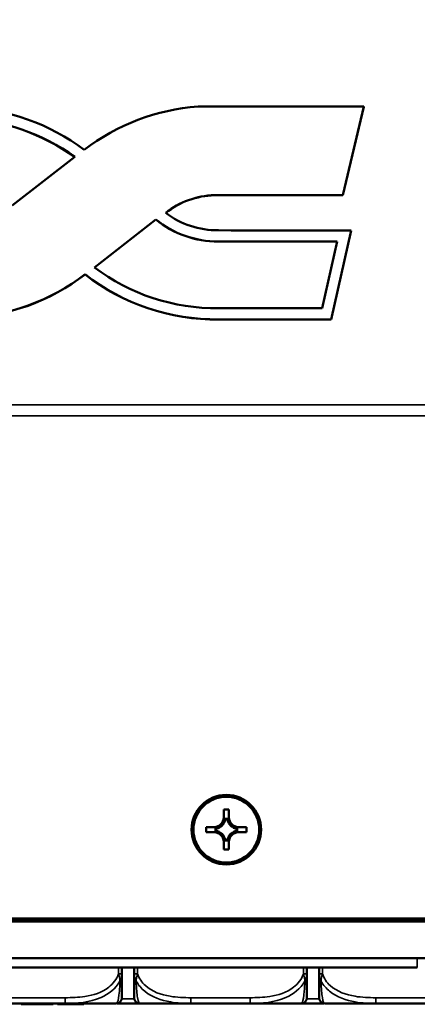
# Model space of a CAD drawing. Header units: inches. Extents: x -32 to 29.2, y -14.4 to 22.6.
# Tile 172 of 256: x -25.6 to -24.3, y 12.2 to 15.5. Entities that reach past the tile are written whole.
import ezdxf

# ---------------------------------------------------------------- set-up
doc = ezdxf.new("R2010")
doc.units = ezdxf.units.IN
doc.header["$MEASUREMENT"] = 0
for name, color, linetype, lineweight in [('Dimension (ANSI)', 7, 'Continuous', 25), ('Visible (ANSI)', 7, 'Continuous', 50), ('Visible Narrow (ANSI)', 7, 'Continuous', 35)]:
    doc.layers.add(name, color=color, linetype=linetype, lineweight=lineweight)
doc.styles.add('Note Text (ANSI)', font='tahoma.ttf')
doc.dimstyles.new('Default (ANSI)', dxfattribs={"dimtxt": 0.188, "dimasz": 0.098425, "dimexe": 0.125, "dimexo": 0.0625, "dimgap": 0.031496, "dimtad": 0, "dimtih": 1, "dimtoh": 1, "dimrnd": 1e-08, "dimzin": 4, "dimdsep": 46, "dimtxsty": 'Note Text (ANSI)', "dimcen": 0.09, "dimdle": 0.393701, "dimclrd": 256, "dimclre": 256, "dimclrt": 256, "dimadec": 0, "dimazin": 1, "dimtfac": 1.276596, "dimtofl": 0, "dimtmove": 0, "dimatfit": 3, "dimfxl": 1, "dimtolj": 1, "dimtzin": 4, "dimlwd": -1, "dimlwe": -1, "dimarcsym": 0})

# ---------------------------------------------------------------- blocks, each defined once
blk = doc.blocks.new('*D16')
at = {"layer": 'Defpoints', "color": 0, "transparency": 16777216}
for p in [(-28.5104, 18.6644), (-28.5104, 17.7103), (-29.0104, 15.3527)]:
    blk.add_point(p, dxfattribs=at)
at = {"layer": 'Dimension (ANSI)', "transparency": 16777216}
for p, q in [((-29.0104, 15.4152), (-29.0104, 18.7894)), ((-28.5104, 17.7728), (-28.5104, 18.7894)), ((-28.912, 18.6644), (-28.6088, 18.6644)), ((-28.5104, 18.6644), (-24.5024, 18.6644))]:
    blk.add_line(p, q, dxfattribs=at)
for points in [[(-28.912, 18.6808), (-28.912, 18.648), (-29.0104, 18.6644)], [(-28.6088, 18.6808), (-28.6088, 18.648), (-28.5104, 18.6644)]]:
    blk.add_solid(points, dxfattribs=at)
at = {"layer": 'Dimension (ANSI)', "transparency": 16777216, "insert": (-24.4709, 18.7874), "char_height": 0.188, "attachment_point": 1, "style": 'Note Text (ANSI)'}
blk.add_mtext('\\A1;.50 [12.7]{ BOTH SIDES}', dxfattribs=at)

msp = doc.modelspace()

# ---------------------------------------------------------------- linework, layer by layer
at = {"layer": 'Visible (ANSI)'}
for p, q in [((-25.0123, 15.2394), (-24.4454, 15.2392)), ((-24.4454, 15.2392), (-24.5163, 14.9367)), ((-24.5163, 14.9364), (-24.4454, 15.2388)), ((-24.4454, 15.2388), (-24.4454, 15.2392)), ((-25.4335, 15.0674), (-25.6486, 14.9012)), ((-24.5163, 14.9367), (-24.956, 14.9364)), ((-24.956, 14.936), (-24.956, 14.9364)), ((-24.956, 14.936), (-24.5163, 14.9364)), ((-24.5163, 14.9364), (-24.5163, 14.9367)), ((-25.3669, 14.6892), (-25.1565, 14.8534)), ((-25.1565, 14.853), (-25.3666, 14.689)), ((-25.1565, 14.853), (-25.1565, 14.8534)), ((-24.9427, 14.8159), (-24.8993, 14.8158)), ((-24.8993, 14.8158), (-24.4883, 14.8157)), ((-24.4883, 14.8157), (-24.5568, 14.511)), ((-24.5568, 14.5106), (-24.4883, 14.8153)), ((-24.4883, 14.8153), (-24.4883, 14.8157)), ((-24.9427, 14.7777), (-24.8994, 14.7776)), ((-24.8994, 14.7772), (-24.9427, 14.7773)), ((-24.8994, 14.7776), (-24.5366, 14.7776)), ((-24.5367, 14.7772), (-24.8994, 14.7772)), ((-24.5366, 14.7776), (-24.588, 14.5491)), ((-25.3987, 14.6649), (-25.3987, 14.6653)), ((-24.8958, 14.5492), (-24.9412, 14.5492)), ((-24.588, 14.5491), (-24.8958, 14.5492)), ((-24.8958, 14.5111), (-24.9413, 14.5111)), ((-24.9413, 14.5107), (-24.8958, 14.5107)), ((-24.5568, 14.511), (-24.8958, 14.5111)), ((-24.8958, 14.5107), (-24.5568, 14.5106)), ((-24.5568, 14.5106), (-24.5568, 14.511)), ((-24.9244, 12.8055), (-24.9244, 12.833)), ((-24.9244, 12.833), (-24.9064, 12.833)), ((-24.9064, 12.833), (-24.9064, 12.8055)), ((-24.9839, 12.7555), (-24.9839, 12.7735)), ((-24.9839, 12.7735), (-24.9564, 12.7735)), ((-24.9839, 12.7735), (-24.9404, 12.7731)), ((-24.9365, 12.7731), (-24.9404, 12.7731)), ((-24.9404, 12.7731), (-24.9404, 12.771)), ((-24.9223, 12.7892), (-24.9244, 12.7892)), ((-24.9103, 12.8011), (-24.9205, 12.8011)), ((-24.9117, 12.7994), (-24.9191, 12.7994)), ((-24.9064, 12.7892), (-24.9085, 12.7892)), ((-24.8904, 12.7731), (-24.8943, 12.7731)), ((-24.8904, 12.7731), (-24.8469, 12.7735)), ((-24.8904, 12.771), (-24.8904, 12.7731)), ((-24.8744, 12.7735), (-24.8469, 12.7735)), ((-24.8469, 12.7735), (-24.8469, 12.7555)), ((-24.9564, 12.7555), (-24.9839, 12.7555)), ((-24.9523, 12.7693), (-24.9523, 12.7591)), ((-24.9507, 12.7678), (-24.9507, 12.7604)), ((-24.9404, 12.7572), (-24.9404, 12.7552)), ((-24.8904, 12.7552), (-24.8904, 12.7572)), ((-24.8801, 12.7604), (-24.8801, 12.7678)), ((-24.8785, 12.7591), (-24.8785, 12.7693)), ((-24.8469, 12.7555), (-24.8744, 12.7555)), ((-24.9244, 12.7391), (-24.9223, 12.7391)), ((-24.9244, 12.696), (-24.9244, 12.7235)), ((-24.9205, 12.7273), (-24.9103, 12.7273)), ((-24.9191, 12.7288), (-24.9117, 12.7288)), ((-24.9085, 12.7391), (-24.9064, 12.7391)), ((-24.9064, 12.7235), (-24.9064, 12.696)), ((-24.9064, 12.696), (-24.9244, 12.696)), ((-28.8086, 12.4501), (8.9778, 12.4501)), ((8.6796, 12.4602), (-28.5104, 12.4602)), ((8.6796, 12.4597), (-28.5104, 12.4597)), ((-27.6585, 12.4535), (-19.6784, 12.4535)), ((8.9778, 12.3251), (-28.6504, 12.3251)), ((-27.6838, 12.2931), (-24.2621, 12.2931)), ((-25.2726, 12.2707), (-25.2726, 12.2931)), ((-25.2306, 12.2931), (-25.2306, 12.2707)), ((-24.6401, 12.2707), (-24.6401, 12.2931)), ((-24.5981, 12.2931), (-24.5981, 12.2707)), ((-25.6691, 12.1696), (-25.4668, 12.1696)), ((-25.6175, 12.1687), (-25.6003, 12.1687)), ((-25.6175, 12.1687), (-25.6175, 12.1667)), ((-25.6175, 12.1667), (-25.6003, 12.1667)), ((-25.6003, 12.1687), (-25.6003, 12.1667)), ((-25.6003, 12.1687), (-25.5691, 12.1687)), ((-25.6003, 12.1667), (-25.5691, 12.1667)), ((-25.5628, 12.1687), (-25.5628, 12.1667)), ((-25.5564, 12.1687), (-25.5239, 12.1687)), ((-25.5564, 12.1667), (-25.5239, 12.1667)), ((-25.5239, 12.1687), (-25.5239, 12.1667)), ((-25.5239, 12.1687), (-25.5078, 12.1687)), ((-25.5239, 12.1667), (-25.5078, 12.1667)), ((-25.5078, 12.1687), (-25.5078, 12.1667)), ((-25.4931, 12.1687), (-25.4062, 12.1687)), ((-25.4931, 12.1687), (-25.4931, 12.1667)), ((-25.4931, 12.1667), (-25.4062, 12.1667)), ((-25.4668, 12.1696), (-25.2923, 12.1696)), ((-25.4062, 12.1687), (-25.4062, 12.1667)), ((-25.4062, 12.1687), (-25.4035, 12.1687)), ((-25.4062, 12.1667), (-25.4035, 12.1667)), ((-25.4035, 12.1687), (-25.4035, 12.1667)), ((-25.2109, 12.1696), (-25.0365, 12.1696)), ((-25.0365, 12.1696), (-24.8342, 12.1696)), ((-24.8342, 12.1696), (-24.6598, 12.1696)), ((-24.5784, 12.1696), (-24.404, 12.1696)), ((-24.404, 12.1696), (-24.2017, 12.1696))]:
    msp.add_line(p, q, dxfattribs=at)
for centre, start, end in [((-25.2923, 12.1893), 270, 0), ((-25.2109, 12.1893), 180, 270), ((-24.6598, 12.1893), 270, 0), ((-24.5784, 12.1893), 180, 270)]:
    msp.add_arc(centre, 0.0197, start, end, dxfattribs=at)
for centre, major_axis, ratio, start_param, end_param in [((-25.8472, 14.5148), (0.7376, 0), 0.981793, 0.921506, 1.525282), ((-24.9595, 14.5383), (0.716, 0), 0.981793, 1.64461, 2.235669), ((-25.8543, 14.4967), (0.7176, 0), 0.981793, 0.944263, 1.516978), ((-25.8543, 14.4963), (-0.7176, 0), 0.981793, 4.086297, 4.65857), ((-24.9478, 14.6634), (-0.2781, 0), 0.981793, 4.741591, 5.393245), ((-24.9478, 14.6631), (0.2781, 0), 0.981793, 1.599998, 2.250524), ((-24.9456, 15.0996), (0.2889, 0), 0.981793, 4.051544, 4.722224), ((-24.9446, 15.1015), (0.3298, 0), 0.981793, 4.014391, 4.717956), ((-24.9446, 15.1011), (-0.3298, 0), 0.981793, 0.872798, 1.576363), ((-25.8394, 15.2156), (-0.713, 0), 0.981793, 1.607501, 2.237156), ((-25.8394, 15.2152), (0.713, 0), 0.981793, 4.749093, 5.378749), ((-24.9498, 15.2177), (-0.7198, 0), 0.981793, 0.897335, 1.582607), ((-24.9498, 15.2173), (0.7198, 0), 0.981793, 4.038927, 4.724199), ((-24.9494, 15.2189), (-0.6822, 0), 0.981793, 0.91226, 1.582754), ((-24.9564, 12.8055), (0.032, 0), 0.999985, 4.712389, 6.283185), ((-24.9564, 12.8051), (-0.0377, 0), 0.999985, 2.127289, 2.5851), ((-24.9564, 12.8005), (0, 0.0365), 0.983455, 4.397645, 4.728932), ((-24.9564, 12.8051), (0.0377, 0), 0.999985, 5.846112, 6.13172), ((-24.8744, 12.8051), (-0.0377, 0), 0.999985, 0.151466, 0.437073), ((-24.8744, 12.8005), (0, -0.0365), 0.983455, 4.695846, 5.027133), ((-24.8744, 12.8055), (-0.032, 0), 0.999985, 0, 1.570796), ((-24.8744, 12.8051), (-0.0377, 0), 0.999985, 0.556493, 1.014303), ((-24.9564, 12.7235), (0.032, 0), 0.999985, 0, 1.570796), ((-24.9517, 12.8052), (0.0337, -0.0134), 0.988199, 5.070915, 5.402202), ((-24.9517, 12.7232), (-0.0337, 0.0134), 0.988199, 4.772715, 5.104002), ((-24.9564, 12.8051), (-0.0377, 0), 0.999985, 1.722262, 2.007869), ((-24.9564, 12.7231), (0.0377, 0), 0.999985, 1.133723, 1.419331), ((-24.9564, 12.7231), (0.0377, 0), 0.999985, 0.556493, 1.014303), ((-24.8744, 12.7235), (-0.032, 0), 0.999985, 4.712389, 6.283185), ((-24.8744, 12.7231), (0.0377, 0), 0.999985, 2.127289, 2.5851), ((-24.8744, 12.8051), (-0.0377, 0), 0.999985, 1.133723, 1.419331), ((-24.8791, 12.8052), (0.0337, 0.0134), 0.988199, 4.022576, 4.353863), ((-24.8744, 12.7231), (0.0377, 0), 0.999985, 1.722262, 2.007869), ((-24.8791, 12.7232), (-0.0337, -0.0134), 0.988199, 4.320776, 4.652063), ((-24.9564, 12.7231), (0.0377, 0), 0.999985, 0.151466, 0.437073), ((-24.9564, 12.7279), (0, 0.0359), 0.999504, 4.695846, 5.027133), ((-24.8744, 12.7231), (-0.0377, 0), 0.999985, 5.846112, 6.13172), ((-24.8744, 12.7279), (0, -0.0359), 0.999504, 4.397645, 4.728932)]:
    msp.add_ellipse(centre, major_axis=major_axis, ratio=ratio, start_param=start_param, end_param=end_param, dxfattribs=at)
for major_axis in [(0.119, 0), (0.1125, 0)]:
    msp.add_ellipse((-24.9154, 12.7645), major_axis=major_axis, ratio=0.999985, dxfattribs=at)
for points in [[(-24.9564, 12.7735), (-24.9473, 12.7735), (-24.9365, 12.7731)], [(-24.9244, 12.7852), (-24.9244, 12.7963), (-24.9244, 12.8055)], [(-24.9064, 12.8055), (-24.9064, 12.7963), (-24.9064, 12.7852)], [(-24.8943, 12.7731), (-24.8835, 12.7735), (-24.8744, 12.7735)], [(-24.9365, 12.7551), (-24.9473, 12.7555), (-24.9564, 12.7555)], [(-24.9244, 12.7235), (-24.9244, 12.7326), (-24.9244, 12.743)], [(-24.9064, 12.743), (-24.9064, 12.7326), (-24.9064, 12.7235)], [(-24.8744, 12.7555), (-24.8835, 12.7555), (-24.8943, 12.7551)]]:
    msp.add_rational_spline(points, [1, 1.0434797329, 1], degree=2, dxfattribs=at)
for points in [[(-24.9205, 12.8011), (-24.9198, 12.8003), (-24.9191, 12.7994)], [(-24.9103, 12.8011), (-24.911, 12.8003), (-24.9117, 12.7994)], [(-24.9523, 12.7693), (-24.9515, 12.7686), (-24.9507, 12.7678)], [(-24.9523, 12.7591), (-24.9515, 12.7597), (-24.9507, 12.7604)], [(-24.8785, 12.7693), (-24.8793, 12.7686), (-24.8801, 12.7678)], [(-24.8785, 12.7591), (-24.8793, 12.7597), (-24.8801, 12.7604)], [(-24.9205, 12.7273), (-24.9198, 12.7281), (-24.9191, 12.7288)], [(-24.9103, 12.7273), (-24.911, 12.7281), (-24.9117, 12.7288)], [(-25.5691, 12.1687), (-25.5654, 12.1687), (-25.5628, 12.1687)], [(-25.5691, 12.1667), (-25.5654, 12.1667), (-25.5628, 12.1667)], [(-25.5628, 12.1687), (-25.5601, 12.1687), (-25.5564, 12.1687)], [(-25.5628, 12.1667), (-25.5601, 12.1667), (-25.5564, 12.1667)]]:
    msp.add_open_spline(points, degree=2, dxfattribs=at)
for points, knots in [([(-25.2726, 12.1893), (-25.2726, 12.1893), (-25.2726, 12.1902), (-25.2726, 12.1941), (-25.2726, 12.1993), (-25.2726, 12.2098), (-25.2726, 12.2307), (-25.2726, 12.2416), (-25.2726, 12.2553), (-25.2726, 12.2707)], [0.2569537, 0.2569537, 0.2569537, 0.2569537, 0.4371919, 0.4371919, 0.4371919, 0.6739428, 0.6739428, 0.6739428, 0.7963818, 0.7963818, 0.7963818, 0.7963818]), ([(-25.2306, 12.2707), (-25.2306, 12.2525), (-25.2306, 12.2367), (-25.2306, 12.225), (-25.2306, 12.207), (-25.2306, 12.198), (-25.2306, 12.1935), (-25.2306, 12.1901), (-25.2306, 12.1893), (-25.2306, 12.1893)], [-0.7968224, -0.7968224, -0.7968224, -0.7968224, -0.6514613, -0.6514613, -0.6514613, -0.427691, -0.427691, -0.427691, -0.2569517, -0.2569517, -0.2569517, -0.2569517]), ([(-24.6401, 12.1893), (-24.6401, 12.1893), (-24.6401, 12.1902), (-24.6401, 12.1941), (-24.6401, 12.1993), (-24.6401, 12.2098), (-24.6401, 12.2307), (-24.6401, 12.2416), (-24.6401, 12.2553), (-24.6401, 12.2707)], [0.2569537, 0.2569537, 0.2569537, 0.2569537, 0.4371919, 0.4371919, 0.4371919, 0.6739428, 0.6739428, 0.6739428, 0.7963818, 0.7963818, 0.7963818, 0.7963818]), ([(-24.5981, 12.2707), (-24.5981, 12.2525), (-24.5981, 12.2367), (-24.5981, 12.225), (-24.5981, 12.207), (-24.5981, 12.198), (-24.5981, 12.1935), (-24.5981, 12.1901), (-24.5981, 12.1893), (-24.5981, 12.1893)], [-0.7968224, -0.7968224, -0.7968224, -0.7968224, -0.6514613, -0.6514613, -0.6514613, -0.427691, -0.427691, -0.427691, -0.2569517, -0.2569517, -0.2569517, -0.2569517]), ([(-25.2888, 12.17), (-25.2887, 12.17), (-25.2886, 12.17), (-25.287, 12.17), (-25.2854, 12.17), (-25.2819, 12.17), (-25.2798, 12.17), (-25.2736, 12.1699), (-25.2695, 12.1699), (-25.2598, 12.1699), (-25.2542, 12.1699), (-25.2362, 12.1698), (-25.2238, 12.1697), (-25.2115, 12.1696)], [-0.2087151, -0.2087151, -0.2087151, -0.2087151, -0.2080204, -0.2080204, -0.196499, -0.196499, -0.1809939, -0.1809939, -0.149741, -0.149741, -0.1073162, -0.1073162, -0.0131059, -0.0131059, -0.0131059, -0.0131059]), ([(-24.6598, 12.1696), (-24.6596, 12.1696), (-24.6594, 12.1696), (-24.6431, 12.1696), (-24.6271, 12.1698), (-24.6041, 12.1699), (-24.5974, 12.1699), (-24.5883, 12.1699), (-24.5858, 12.17), (-24.5829, 12.17), (-24.5824, 12.17), (-24.5819, 12.17)], [-0.4141925, -0.4141925, -0.4141925, -0.4141925, -0.4127691, -0.4127691, -0.2896446, -0.2896446, -0.2388934, -0.2388934, -0.2201881, -0.2201881, -0.2167518, -0.2167518, -0.2167518, -0.2167518])]:
    msp.add_open_spline(points, degree=3, knots=knots, dxfattribs=at)
at = {"layer": 'Visible Narrow (ANSI)'}
for p, q in [((-24.9427, 14.7773), (-24.9427, 14.7777)), ((-24.8994, 14.7772), (-24.8994, 14.7776)), ((-24.9413, 14.5107), (-24.9413, 14.5111)), ((-24.8958, 14.5107), (-24.8958, 14.5111)), ((-28.5104, 14.2183), (8.6796, 14.2183)), ((-28.5104, 14.1807), (8.6796, 14.1807)), ((-24.2621, 12.2931), (-24.2621, 12.3251)), ((-25.2844, 12.2931), (-25.2844, 12.2707)), ((-25.2844, 12.2707), (-25.2726, 12.2707)), ((-25.2306, 12.2707), (-25.2188, 12.2707)), ((-25.2188, 12.2707), (-25.2188, 12.2931)), ((-24.6519, 12.2931), (-24.6519, 12.2707)), ((-24.6519, 12.2707), (-24.6401, 12.2707)), ((-24.5981, 12.2707), (-24.5863, 12.2707)), ((-24.5863, 12.2707), (-24.5863, 12.2931)), ((-25.4668, 12.1893), (-25.6691, 12.1893)), ((-25.5691, 12.1687), (-25.5691, 12.1667)), ((-25.5564, 12.1687), (-25.5564, 12.1667)), ((-25.4668, 12.1893), (-25.4668, 12.1696)), ((-25.2302, 12.1854), (-25.273, 12.1854)), ((-25.0365, 12.1893), (-25.0365, 12.1696)), ((-24.8342, 12.1893), (-25.0365, 12.1893)), ((-24.8342, 12.1893), (-24.8342, 12.1696)), ((-24.5977, 12.1854), (-24.6405, 12.1854)), ((-24.404, 12.1893), (-24.404, 12.1696)), ((-24.2017, 12.1893), (-24.404, 12.1893))]:
    msp.add_line(p, q, dxfattribs=at)
for points, knots in [([(-25.2844, 12.2707), (-25.2902, 12.2525), (-25.3027, 12.2367), (-25.3179, 12.225), (-25.3413, 12.207), (-25.3704, 12.198), (-25.3995, 12.1935), (-25.4217, 12.1901), (-25.4444, 12.1893), (-25.4668, 12.1893)], [-0.7968224, -0.7968224, -0.7968224, -0.7968224, -0.6514613, -0.6514613, -0.6514613, -0.427691, -0.427691, -0.427691, -0.2569517, -0.2569517, -0.2569517, -0.2569517]), ([(-25.2844, 12.2707), (-25.2839, 12.2693), (-25.2834, 12.2679), (-25.2825, 12.2651), (-25.2821, 12.2638), (-25.2816, 12.2616), (-25.2813, 12.2608), (-25.281, 12.2594), (-25.2809, 12.2588), (-25.2806, 12.2572), (-25.2804, 12.2562), (-25.28, 12.2534), (-25.2797, 12.2517), (-25.2795, 12.2485), (-25.2795, 12.247), (-25.2795, 12.2456)], [-0.0532704, -0.0532704, -0.0532704, -0.0532704, -0.04377373, -0.04377373, -0.03521335, -0.03521335, -0.02986312, -0.02986312, -0.02651922, -0.02651922, -0.01983142, -0.01983142, -0.00913095, -0.00913095, 0.00023197, 0.00023197, 0.00023197, 0.00023197]), ([(-25.2795, 12.2456), (-25.2786, 12.247), (-25.2779, 12.2485), (-25.2764, 12.2517), (-25.2758, 12.2534), (-25.2749, 12.2562), (-25.2745, 12.2572), (-25.2741, 12.2588), (-25.274, 12.2594), (-25.2737, 12.2608), (-25.2735, 12.2616), (-25.2731, 12.2638), (-25.273, 12.2651), (-25.2727, 12.2679), (-25.2726, 12.2693), (-25.2726, 12.2707)], [-0.00023197, -0.00023197, -0.00023197, -0.00023197, 0.00913095, 0.00913095, 0.01983142, 0.01983142, 0.02651922, 0.02651922, 0.02986312, 0.02986312, 0.03521335, 0.03521335, 0.04377373, 0.04377373, 0.0532704, 0.0532704, 0.0532704, 0.0532704]), ([(-25.2306, 12.2707), (-25.2306, 12.2693), (-25.2306, 12.2679), (-25.2303, 12.2651), (-25.2301, 12.2638), (-25.2298, 12.2616), (-25.2296, 12.2608), (-25.2293, 12.2594), (-25.2291, 12.2588), (-25.2287, 12.2572), (-25.2284, 12.2562), (-25.2275, 12.2534), (-25.2268, 12.2517), (-25.2254, 12.2485), (-25.2246, 12.247), (-25.2238, 12.2456)], [-0.0532704, -0.0532704, -0.0532704, -0.0532704, -0.04377373, -0.04377373, -0.03521335, -0.03521335, -0.02986312, -0.02986312, -0.02651922, -0.02651922, -0.01983142, -0.01983142, -0.00913095, -0.00913095, 0.00023197, 0.00023197, 0.00023197, 0.00023197]), ([(-25.2238, 12.2456), (-25.2238, 12.247), (-25.2237, 12.2485), (-25.2235, 12.2517), (-25.2233, 12.2534), (-25.2229, 12.2562), (-25.2227, 12.2572), (-25.2224, 12.2588), (-25.2222, 12.2594), (-25.2219, 12.2608), (-25.2217, 12.2616), (-25.2211, 12.2638), (-25.2207, 12.2651), (-25.2199, 12.2679), (-25.2194, 12.2693), (-25.2188, 12.2707)], [-0.00023197, -0.00023197, -0.00023197, -0.00023197, 0.00913095, 0.00913095, 0.01983142, 0.01983142, 0.02651922, 0.02651922, 0.02986312, 0.02986312, 0.03521335, 0.03521335, 0.04377373, 0.04377373, 0.0532704, 0.0532704, 0.0532704, 0.0532704]), ([(-25.0365, 12.1893), (-25.0602, 12.1893), (-25.0842, 12.1902), (-25.1075, 12.1941), (-25.1382, 12.1993), (-25.1691, 12.2098), (-25.1923, 12.2307), (-25.2043, 12.2416), (-25.214, 12.2553), (-25.2188, 12.2707)], [0.2569537, 0.2569537, 0.2569537, 0.2569537, 0.4371919, 0.4371919, 0.4371919, 0.6739428, 0.6739428, 0.6739428, 0.7963818, 0.7963818, 0.7963818, 0.7963818]), ([(-24.6519, 12.2707), (-24.6576, 12.2525), (-24.6701, 12.2367), (-24.6853, 12.225), (-24.7088, 12.207), (-24.7379, 12.198), (-24.767, 12.1935), (-24.7891, 12.1901), (-24.8118, 12.1893), (-24.8342, 12.1893)], [-0.7968224, -0.7968224, -0.7968224, -0.7968224, -0.6514613, -0.6514613, -0.6514613, -0.427691, -0.427691, -0.427691, -0.2569517, -0.2569517, -0.2569517, -0.2569517]), ([(-24.6519, 12.2707), (-24.6514, 12.2693), (-24.6509, 12.2679), (-24.65, 12.2651), (-24.6496, 12.2638), (-24.649, 12.2616), (-24.6488, 12.2608), (-24.6485, 12.2594), (-24.6484, 12.2588), (-24.648, 12.2572), (-24.6478, 12.2562), (-24.6474, 12.2534), (-24.6472, 12.2517), (-24.647, 12.2485), (-24.6469, 12.247), (-24.6469, 12.2456)], [-0.0532704, -0.0532704, -0.0532704, -0.0532704, -0.04377373, -0.04377373, -0.03521335, -0.03521335, -0.02986312, -0.02986312, -0.02651922, -0.02651922, -0.01983142, -0.01983142, -0.00913095, -0.00913095, 0.00023197, 0.00023197, 0.00023197, 0.00023197]), ([(-24.6469, 12.2456), (-24.6461, 12.247), (-24.6453, 12.2485), (-24.6439, 12.2517), (-24.6432, 12.2534), (-24.6423, 12.2562), (-24.642, 12.2572), (-24.6416, 12.2588), (-24.6414, 12.2594), (-24.6411, 12.2608), (-24.641, 12.2616), (-24.6406, 12.2638), (-24.6404, 12.2651), (-24.6401, 12.2679), (-24.6401, 12.2693), (-24.6401, 12.2707)], [-0.00023197, -0.00023197, -0.00023197, -0.00023197, 0.00913095, 0.00913095, 0.01983142, 0.01983142, 0.02651922, 0.02651922, 0.02986312, 0.02986312, 0.03521335, 0.03521335, 0.04377373, 0.04377373, 0.0532704, 0.0532704, 0.0532704, 0.0532704]), ([(-24.5981, 12.2707), (-24.5981, 12.2693), (-24.598, 12.2679), (-24.5978, 12.2651), (-24.5976, 12.2638), (-24.5972, 12.2616), (-24.597, 12.2608), (-24.5967, 12.2594), (-24.5966, 12.2588), (-24.5962, 12.2572), (-24.5959, 12.2562), (-24.5949, 12.2534), (-24.5943, 12.2517), (-24.5928, 12.2485), (-24.5921, 12.247), (-24.5912, 12.2456)], [-0.0532704, -0.0532704, -0.0532704, -0.0532704, -0.04377373, -0.04377373, -0.03521335, -0.03521335, -0.02986312, -0.02986312, -0.02651922, -0.02651922, -0.01983142, -0.01983142, -0.00913095, -0.00913095, 0.00023197, 0.00023197, 0.00023197, 0.00023197]), ([(-24.5912, 12.2456), (-24.5912, 12.247), (-24.5912, 12.2485), (-24.591, 12.2517), (-24.5908, 12.2534), (-24.5903, 12.2562), (-24.5901, 12.2572), (-24.5898, 12.2588), (-24.5897, 12.2594), (-24.5894, 12.2608), (-24.5892, 12.2616), (-24.5886, 12.2638), (-24.5882, 12.2651), (-24.5873, 12.2679), (-24.5868, 12.2693), (-24.5863, 12.2707)], [-0.00023197, -0.00023197, -0.00023197, -0.00023197, 0.00913095, 0.00913095, 0.01983142, 0.01983142, 0.02651922, 0.02651922, 0.02986312, 0.02986312, 0.03521335, 0.03521335, 0.04377373, 0.04377373, 0.0532704, 0.0532704, 0.0532704, 0.0532704]), ([(-24.404, 12.1893), (-24.4276, 12.1893), (-24.4516, 12.1902), (-24.475, 12.1941), (-24.5057, 12.1993), (-24.5365, 12.2098), (-24.5598, 12.2307), (-24.5718, 12.2416), (-24.5814, 12.2553), (-24.5863, 12.2707)], [0.2569537, 0.2569537, 0.2569537, 0.2569537, 0.4371919, 0.4371919, 0.4371919, 0.6739428, 0.6739428, 0.6739428, 0.7963818, 0.7963818, 0.7963818, 0.7963818]), ([(-25.4668, 12.1696), (-25.4263, 12.1695), (-25.3839, 12.1723), (-25.3183, 12.2015), (-25.2938, 12.2199), (-25.2795, 12.2456)], [0.2569517, 0.2569517, 0.2569517, 0.2569517, 0.5559983, 0.5559983, 0.7482818, 0.7482818, 0.7482818, 0.7482818]), ([(-25.2795, 12.2456), (-25.28, 12.2327), (-25.2806, 12.2208), (-25.2831, 12.1906), (-25.2854, 12.1799), (-25.2893, 12.1706), (-25.2909, 12.1693), (-25.2923, 12.1696)], [-0.7478145, -0.7478145, -0.7478145, -0.7478145, -0.6493253, -0.6493253, -0.427691, -0.427691, -0.2569537, -0.2569537, -0.2569537, -0.2569537]), ([(-25.2238, 12.2456), (-25.2161, 12.2327), (-25.2061, 12.2208), (-25.1691, 12.1906), (-25.1374, 12.1799), (-25.0831, 12.1706), (-25.0599, 12.1693), (-25.0365, 12.1696)], [-0.7478145, -0.7478145, -0.7478145, -0.7478145, -0.6493253, -0.6493253, -0.427691, -0.427691, -0.2569537, -0.2569537, -0.2569537, -0.2569537]), ([(-25.2109, 12.1696), (-25.2133, 12.1695), (-25.2166, 12.1723), (-25.2213, 12.2015), (-25.2229, 12.2199), (-25.2238, 12.2456)], [0.2569517, 0.2569517, 0.2569517, 0.2569517, 0.5559983, 0.5559983, 0.7482818, 0.7482818, 0.7482818, 0.7482818]), ([(-24.8342, 12.1696), (-24.7937, 12.1695), (-24.7514, 12.1723), (-24.6857, 12.2015), (-24.6613, 12.2199), (-24.6469, 12.2456)], [0.2569517, 0.2569517, 0.2569517, 0.2569517, 0.5559983, 0.5559983, 0.7482818, 0.7482818, 0.7482818, 0.7482818]), ([(-24.6469, 12.2456), (-24.6474, 12.2327), (-24.6481, 12.2208), (-24.6506, 12.1906), (-24.6528, 12.1799), (-24.6567, 12.1706), (-24.6584, 12.1693), (-24.6598, 12.1696)], [-0.7478145, -0.7478145, -0.7478145, -0.7478145, -0.6493253, -0.6493253, -0.427691, -0.427691, -0.2569537, -0.2569537, -0.2569537, -0.2569537]), ([(-24.5912, 12.2456), (-24.5836, 12.2327), (-24.5736, 12.2208), (-24.5365, 12.1906), (-24.5048, 12.1799), (-24.4506, 12.1706), (-24.4273, 12.1693), (-24.404, 12.1696)], [-0.7478145, -0.7478145, -0.7478145, -0.7478145, -0.6493253, -0.6493253, -0.427691, -0.427691, -0.2569537, -0.2569537, -0.2569537, -0.2569537]), ([(-24.5784, 12.1696), (-24.5808, 12.1695), (-24.5841, 12.1723), (-24.5887, 12.2015), (-24.5903, 12.2199), (-24.5912, 12.2456)], [0.2569517, 0.2569517, 0.2569517, 0.2569517, 0.5559983, 0.5559983, 0.7482818, 0.7482818, 0.7482818, 0.7482818])]:
    msp.add_open_spline(points, degree=3, knots=knots, dxfattribs=at)

# ---------------------------------------------------------------- dimensions: what is measured, and where the dimension line sits
at = {"layer": 'Dimension (ANSI)'}
dim = msp.add_linear_dim(base=(-28.5104, 18.6644), p1=(-29.0104, 15.3527), p2=(-28.5104, 17.7103), angle=180, text='<>{ BOTH SIDES}', dimstyle='Default (ANSI)', override={"dimtih": 0, "dimtoh": 0, "dimdec": 2, "dimtp": 0, "dimtm": 0, "dimtdec": 2, "dimatfit": 2}, dxfattribs=at)
dim.commit()
dim.dimension.update_dxf_attribs({"geometry": '*D16', "text_midpoint": (-23.1517, 18.6644), "dimtype": 160})

doc.saveas('drawing.dxf')
